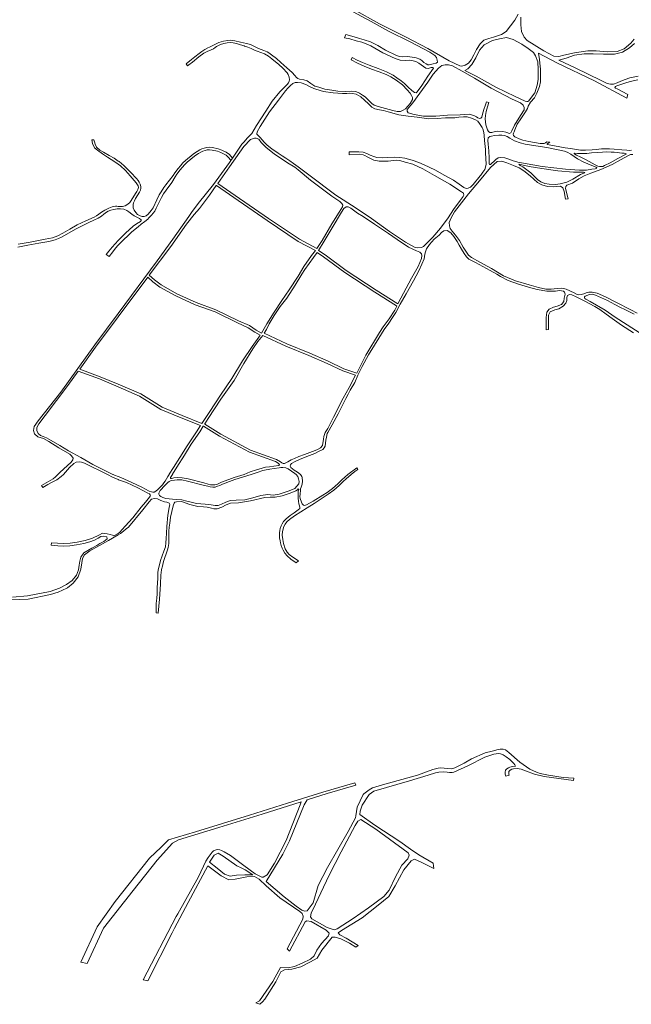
# Model space of a CAD drawing. Extents: x 146402 to 164798, y 455483 to 464134.
# Tile 36 of 256: x 152418 to 152927, y 459560 to 460378. Entities that reach past the tile are written whole.
import ezdxf

# ---------------------------------------------------------------- set-up
doc = ezdxf.new("R2010")
doc.units = 0
doc.header["$LTSCALE"] = 0.2
doc.layers.add('B-XX-VH-VERHARDING_FUNDERING_ZAND-GV', color=252, linetype='CONTINUOUS', lineweight=18)

msp = doc.modelspace()

# ---------------------------------------------------------------- linework, layer by layer
at = {"layer": 'B-XX-VH-VERHARDING_FUNDERING_ZAND-GV'}
for points in [[(152691.199, 460386.378), (152710.301, 460376.205), (152724.84, 460368.277), (152742.842, 460359.282), (152759.222, 460350.762), (152763.309, 460347.906), (152764.543, 460346.376), (152765.135, 460344.247), (152765.358, 460342.595), (152764.472, 460341.621), (152761.968, 460341.005), (152758.533, 460340.204), (152757.381, 460340.321), (152755.942, 460341.024), (152754.2, 460342.109), (152752.455, 460343.76), (152750.712, 460344.967), (152747.837, 460346.008), (152744.519, 460346.724), (152740.514, 460347.073), (152736.269, 460346.774), (152733.802, 460347.129), (152731.251, 460348.009), (152722.258, 460352.505), (152715.895, 460356.283), (152709.778, 460359.293), (152704.434, 460361.133), (152700.545, 460362.234), (152696.258, 460363.448), (152689.214, 460365.485), (152688.132, 460362.772), (152692.625, 460361.737), (152697.967, 460360.301), (152702.461, 460358.983), (152706.145, 460357.743), (152709.992, 460356.059), (152719.921, 460350.272), (152730.29, 460345.458), (152734.379, 460344.058), (152739.07, 460343.873), (152741.981, 460344.005), (152745.298, 460343.653), (152747.363, 460342.973), (152750.077, 460341.568), (152755.874, 460337.586), (152757.776, 460337.229), (152760.24, 460338.007), (152761.816, 460338.174), (152762.025, 460337.578), (152757.357, 460330.829), (152752.333, 460322.962), (152748.623, 460317.889), (152747.678, 460316.989), (152746.358, 460317.185), (152744.217, 460318.822), (152741.068, 460321.646), (152738.068, 460324.694), (152735.391, 460327.072), (152731.737, 460329.47), (152728.729, 460331.653), (152723.186, 460334.322), (152716.085, 460337.107), (152708.688, 460340.073), (152703.254, 460342.193), (152698.669, 460344.073), (152694.441, 460346.308), (152693.654, 460344.429), (152699.006, 460341.608), (152704.464, 460339.119), (152710.556, 460336.545), (152716.913, 460334.496), (152722.815, 460332.344), (152726.75, 460330.244), (152731.025, 460327.48), (152736.28, 460323.591), (152740.342, 460319.621), (152742.698, 460316.824), (152743.986, 460314.845), (152744.696, 460313.075), (152744.705, 460311.549), (152742.736, 460308.25), (152738.737, 460303.693), (152736.833, 460302.473), (152734.832, 460301.509), (152731.983, 460301.51), (152728.353, 460302.364), (152722.119, 460303.995), (152716.115, 460305.644), (152712.821, 460306.877), (152710.84, 460308.177), (152708.37, 460310.518), (152705.399, 460313.545), (152703.048, 460315.166), (152700.562, 460316.839), (152697.532, 460318.078), (152693.718, 460318.46), (152688.996, 460318.238), (152682.597, 460318.31), (152677.56, 460319.291), (152671.888, 460319.915), (152666.776, 460321.577), (152663.616, 460322.511), (152660.261, 460324.786), (152657.236, 460326.848), (152654.395, 460327.8), (152650.647, 460328.314), (152649.317, 460328.824), (152648.223, 460329.67), (152646.842, 460331.282), (152644.729, 460333.943), (152640.187, 460337.646), (152635.358, 460342.238), (152631.505, 460345.58), (152627.45, 460348.659), (152625.22, 460350.288), (152623.741, 460351.091), (152620.967, 460352.153), (152616.755, 460353.916), (152612.826, 460355.762), (152610.598, 460356.826), (152608.817, 460357.405), (152606.662, 460357.974), (152601.765, 460358.966), (152596.949, 460360.162), (152593.712, 460360.676), (152591.165, 460360.545), (152587.447, 460360.006), (152583.772, 460358.86), (152579.775, 460356.985), (152575.901, 460355.03), (152574.508, 460354.283), (152572.107, 460352.994), (152569.566, 460351.287), (152567.268, 460349.539), (152563.841, 460346.818), (152560.937, 460344.704), (152556.422, 460341.048), (152557.721, 460339.557), (152558.769, 460340.329), (152561.673, 460342.523), (152567.115, 460347.032), (152571.148, 460349.918), (152574.094, 460351.424), (152577.203, 460352.73), (152579.181, 460353.546), (152580.593, 460354.683), (152581.76, 460355.442), (152582.408, 460355.863), (152585.112, 460357.126), (152587.94, 460357.945), (152590.607, 460358.481), (152593.315, 460358.733), (152595.702, 460358.499), (152598.291, 460357.943), (152601.652, 460356.863), (152604.688, 460355.944), (152604.957, 460355.857), (152607.764, 460354.945), (152610.68, 460353.823), (152613.273, 460352.499), (152615.419, 460351.576), (152618.577, 460350.577), (152621.766, 460349.386), (152624.993, 460347.573), (152627.856, 460345.274), (152633.454, 460340.442), (152636.902, 460337.503), (152640.394, 460333.593), (152641.329, 460332.141), (152642.025, 460330.001), (152642.396, 460327.899), (152642.279, 460326.807), (152641.516, 460325.349), (152640.389, 460323.848), (152638.735, 460322.262), (152634.278, 460317.839), (152627.896, 460310.137), (152622.684, 460301.683), (152614.927, 460289.83), (152611.144, 460283.231), (152607.334, 460279.4), (152604.651, 460276.419), (152602.813, 460274.388), (152594.982, 460262.668), (152593.725, 460260.787), (152592.661, 460259.194), (152579.216, 460240.733), (152566.534, 460225.007), (152560.96, 460217.709), (152558.835, 460214.224), (152545.53, 460195.441), (152532.339, 460177.334), (152500, 460133.755), (152480.599, 460107.61), (152452.252, 460068.394), (152433.406, 460044.54), (152430.041, 460039.678), (152429.519, 460036.584), (152430.393, 460033.747), (152433.048, 460031.357), (152437.806, 460029.759), (152442.277, 460027.346), (152450.544, 460022.139), (152459.719, 460016.829), (152461.249, 460015.402), (152462.502, 460013.424), (152462.304, 460012.105), (152460.92, 460010.127), (152451.554, 460001.636), (152449.749, 460000), (152447.769, 459997.93), (152445.982, 459996.473), (152436.349, 459990.861), (152437.398, 459989.054), (152441.554, 459991.56), (152445.166, 459993.502), (152448.934, 459995.553), (152452.469, 459998.195), (152454.574, 460000), (152457.857, 460003.709), (152459.568, 460005.643), (152463.129, 460009.138), (152464.975, 460010.127), (152467.613, 460010.588), (152469.525, 460010.292), (152471.932, 460009.467), (152491.08, 459999.935), (152495.337, 459997.71), (152500, 459995.698), (152500.35, 459995.547), (152506.782, 459993.232), (152516.223, 459988.787), (152524.622, 459984.503), (152525.953, 459983.852), (152526.661, 459983.172), (152526.803, 459982.563), (152526.605, 459981.855), (152526.01, 459980.991), (152522.647, 459977.019), (152519.186, 459972.821), (152512.064, 459964.072), (152505.767, 459956.958), (152503.255, 459954.133), (152501.254, 459952.122), (152500, 459951.066), (152496.344, 459948.999), (152495.124, 459949.497), (152493.325, 459950.16), (152490.834, 459950.706), (152487.033, 459951.093), (152483.856, 459949.509), (152478.706, 459947.179), (152472.491, 459945.181), (152465.891, 459943.838), (152459.936, 459942.885), (152454.12, 459942.64), (152449.451, 459942.858), (152444.652, 459943.129), (152444.312, 459941.311), (152449.765, 459940.59), (152454.82, 459940.37), (152459.926, 459940.62), (152465.449, 459941.401), (152471.383, 459942.747), (152476.513, 459944.057), (152480.216, 459945.41), (152483.214, 459946.992), (152485.626, 459948.316), (152487.958, 459948.787), (152490.512, 459948.173), (152490.77, 459946.591), (152488.16, 459944.372), (152484.643, 459942.488), (152482.159, 459941.074), (152477.961, 459938.712), (152471.349, 459934.823), (152468.821, 459931.201), (152468.004, 459927.972), (152467.557, 459924.711), (152467.012, 459920.816), (152465.469, 459916.245), (152461.673, 459912.021), (152457.152, 459908.554), (152451.198, 459905.442), (152443.519, 459902.84), (152424.64, 459899.213), (152412.25, 459898.114)], [(152832.411, 460382.469), (152829.703, 460377.334), (152826.261, 460372.585), (152822.684, 460368.021), (152818.717, 460365.336), (152812.14, 460363.206), (152808.053, 460362.26), (152804.074, 460360.66), (152800.935, 460357.737), (152797.909, 460352.98), (152795.667, 460348.623), (152793.489, 460344.326), (152791.351, 460341.58), (152788.347, 460339.854), (152785.757, 460339.124), (152784.179, 460339.376), (152775.213, 460343.599), (152757.457, 460353.691), (152739.303, 460363.127), (152717.334, 460374.425), (152695.367, 460386.503)], [(152929.053, 460361.624), (152926.179, 460358.267), (152920.724, 460353.644), (152914.916, 460351.201), (152906.864, 460351.062), (152897.375, 460351.76), (152890.587, 460351.783), (152879.37, 460350.32), (152870.426, 460348.306), (152866.326, 460347.221), (152862.336, 460347.549), (152853.911, 460351.847), (152839.897, 460360.563), (152837.43, 460363.357), (152835.443, 460368.072), (152834.86, 460373.429), (152834.8, 460379.829)], [(152932.23, 460330.749), (152925.335, 460329.405), (152921.382, 460328.122), (152917.835, 460326.688), (152914.796, 460325.358), (152911.908, 460324.231), (152909.219, 460324.12), (152906.58, 460324.62), (152901.421, 460327.336), (152879.947, 460337.858), (152866.477, 460344.023), (152872.39, 460345.674), (152879.513, 460348.323), (152887.407, 460349.491), (152895.005, 460349.522), (152903.43, 460349.064), (152912.577, 460349.155), (152919.301, 460350.675), (152925.122, 460354.464), (152929.312, 460357.932)], [(152926.772, 460269.354), (152924.956, 460269.155), (152922.883, 460269.297), (152918.628, 460269.601), (152912.406, 460270.241), (152908.451, 460270.504), (152904.86, 460270.555), (152901.89, 460270.416), (152897.403, 460269.908), (152893.963, 460269.703), (152888.557, 460269.384), (152884.26, 460269.496), (152881.075, 460269.805), (152879.471, 460270.12), (152877.781, 460270.456), (152873.739, 460270.997), (152871.558, 460271.288), (152858.426, 460273.762), (152856.65, 460274.183), (152856.543, 460274.46), (152856.734, 460274.696), (152858.759, 460275.988), (152856.461, 460276.376), (152855.395, 460275.503), (152854.265, 460274.879), (152852.683, 460274.788), (152850.909, 460274.931), (152846.182, 460275.768), (152841.285, 460276.477), (152836.344, 460277.677), (152833.304, 460278.799), (152829.707, 460280.506), (152829.64, 460280.539), (152828.539, 460281.592), (152828.407, 460282.617), (152828.788, 460283.474), (152829.259, 460284.702), (152829.853, 460286.164), (152831.841, 460290.939), (152834.893, 460295.294), (152838.605, 460301.152), (152840.407, 460304.065), (152840.901, 460306.023), (152842.873, 460309.357), (152846.12, 460312.927), (152848.101, 460316.629), (152850.146, 460322.163), (152851.025, 460326.071), (152851.153, 460331.274), (152851.038, 460336.533), (152850.663, 460341.649), (152850.32, 460344.645), (152849.337, 460350.004), (152864.581, 460341.913), (152896.05, 460326.859), (152922.885, 460312.657), (152923.805, 460315.552), (152914.887, 460320.247), (152913.366, 460320.887), (152913.009, 460321.495), (152913.463, 460322.156), (152914.577, 460322.82), (152921.317, 460325.077), (152925.777, 460326.362), (152931.962, 460327.704)], [(152416.461, 460188.801), (152424.948, 460190.51), (152434.102, 460192.149), (152442.406, 460193.562), (152447.554, 460194.824), (152450.358, 460195.897), (152452.971, 460197.207), (152457.339, 460199.721), (152464.424, 460203.703), (152469.479, 460206.265), (152475.555, 460209.395), (152479.649, 460211.212), (152483.36, 460212.946), (152486.232, 460214.669), (152488.066, 460216.068), (152490.321, 460217.881), (152491.671, 460218.634), (152493.983, 460219.654), (152496.439, 460220.198), (152499.09, 460220.538), (152500, 460220.529), (152502.051, 460220.6), (152504.574, 460220.353), (152507.143, 460219.336), (152508.942, 460218.146), (152511.343, 460216.188), (152513.144, 460214.913), (152515.37, 460213.767), (152517.812, 460212.493), (152519.012, 460211.6), (152519.186, 460210.874), (152518.419, 460210.102), (152515.263, 460208.209), (152512.492, 460206.19), (152506.016, 460200.374), (152500, 460194.371), (152494.97, 460188.83), (152492.209, 460185.414), (152490.066, 460182.762), (152492.464, 460180.946), (152495.406, 460184.869), (152497.841, 460187.958), (152500, 460190.53), (152504.455, 460194.769), (152508.203, 460198.373), (152511.185, 460201.12), (152514.083, 460203.61), (152516.555, 460205.628), (152519.154, 460207.775), (152522.181, 460210.137), (152524.567, 460212.155), (152525.58, 460213.231), (152527.675, 460215.458), (152530.356, 460218.802), (152531.545, 460221.072), (152532.35, 460222.87), (152534.26, 460226.596), (152535.915, 460229.936), (152537.741, 460233.149), (152539.846, 460236.085), (152544.482, 460242.557), (152547.436, 460247.227), (152548.86, 460249.348), (152551.433, 460252.927), (152553.306, 460255.028), (152555.328, 460257.365), (152557.458, 460259.275), (152563.574, 460264.278), (152565.428, 460265.631), (152566.686, 460266.512), (152568.755, 460267.695), (152570.419, 460268.449), (152572.234, 460269.076), (152574.07, 460269.553), (152575.78, 460269.645), (152578.067, 460269.504), (152582.538, 460268.451), (152585.256, 460267.478), (152587.012, 460266.694), (152588.617, 460265.866), (152589.774, 460265.122), (152590.718, 460264.399), (152592.198, 460262.802), (152593.725, 460260.787), (152594.982, 460262.668), (152593.838, 460264.177), (152592.163, 460265.986), (152591.005, 460266.873), (152589.688, 460267.72), (152587.938, 460268.622), (152586.054, 460269.464), (152583.145, 460270.505), (152578.38, 460271.627), (152575.788, 460271.787), (152573.741, 460271.677), (152571.615, 460271.125), (152569.627, 460270.438), (152567.781, 460269.602), (152565.54, 460268.32), (152564.185, 460267.371), (152562.266, 460265.97), (152556.067, 460260.9), (152553.799, 460258.867), (152551.699, 460256.439), (152549.762, 460254.266), (152547.104, 460250.569), (152545.598, 460248.326), (152539.552, 460240.487), (152537.872, 460238.301), (152535.683, 460234.851), (152534.133, 460232.195), (152532.203, 460228.042), (152528.979, 460221.383), (152527.512, 460219.133), (152524.958, 460216.26), (152523.189, 460214.821), (152521.481, 460214.366), (152519.9, 460214.318), (152518.145, 460214.824), (152516.11, 460216.014), (152514.716, 460217.483), (152513.383, 460219.466), (152512.521, 460221.344), (152512.323, 460222.882), (152512.318, 460224.293), (152512.762, 460225.747), (152513.483, 460227.353), (152514.48, 460229.259), (152517.773, 460234.55), (152518.473, 460236.177), (152518.766, 460237.696), (152518.825, 460239.085), (152518.305, 460241.199), (152517.465, 460242.842), (152516.562, 460244.249), (152515.274, 460245.762), (152510.596, 460250.711), (152504.736, 460256.543), (152500.677, 460259.822), (152500, 460260.304), (152496.654, 460262.687), (152492.48, 460265.076), (152487.915, 460267.709), (152484.836, 460269.481), (152482.091, 460271.877), (152480.906, 460274.354), (152480.227, 460276.256), (152479.858, 460277.997), (152477.949, 460278.068), (152478.502, 460274.832), (152480.344, 460271.322), (152482.728, 460269.242), (152487.002, 460266.386), (152491.083, 460263.665), (152497.296, 460259.719), (152500, 460257.788), (152501.954, 460256.393), (152506.136, 460252.465), (152510.086, 460248.002), (152514.988, 460242.213), (152516.493, 460239.868), (152516.798, 460238.373), (152516.376, 460236.618), (152515.57, 460235.077), (152514.465, 460233.277), (152510.896, 460227.557), (152509.598, 460225.864), (152508.149, 460224.598), (152505.803, 460223.179), (152503.711, 460222.658), (152501.971, 460222.522), (152500, 460222.68), (152498.963, 460222.85), (152497.671, 460222.765), (152495.091, 460222.166), (152492.27, 460221.078), (152488.973, 460219.582), (152486.185, 460217.882), (152483.805, 460216.284), (152481.834, 460214.857), (152479.898, 460213.772), (152473.064, 460210.659), (152465.992, 460207.238), (152459.823, 460203.797), (152453.918, 460200.531), (152449.909, 460198.175), (152445.36, 460196.643), (152439.347, 460195.32), (152426.76, 460192.951), (152416.866, 460191.171)], [(152931.528, 460134.041), (152926.302, 460136.812), (152914.189, 460142.873), (152905.155, 460147.409), (152898.108, 460150.578), (152894.182, 460151.534), (152891.231, 460151.28), (152889.211, 460150.828), (152887.273, 460150.133), (152885.01, 460149.478), (152882.99, 460149.107), (152881.699, 460149.359), (152879.085, 460150.753), (152872.543, 460153.849), (152868.842, 460154.829), (152864.97, 460154.539), (152859.882, 460153.821), (152855.683, 460153.843), (152849.59, 460155.166), (152841.647, 460157.614), (152830.319, 460160.771), (152820.475, 460165.008), (152810.483, 460171.048), (152800.799, 460176.359), (152793.694, 460180.183), (152791.253, 460182.064), (152789.515, 460184.57), (152786.781, 460188.869), (152783.662, 460194.333), (152780.556, 460198.748), (152777.548, 460202.093), (152776.115, 460204.358), (152775.417, 460206.552), (152775.213, 460209.32), (152776.793, 460213.079), (152779.705, 460218.007), (152791.246, 460233.138), (152800.498, 460243.906), (152809.623, 460255.021), (152815.068, 460259.87), (152819.024, 460260.141), (152823.253, 460258.921), (152828.753, 460256.685), (152833.353, 460254.623), (152837.373, 460252.172), (152842.563, 460248.151), (152845.438, 460245.291), (152848.675, 460242.603), (152852.334, 460240.455), (152856.863, 460239.291), (152861.515, 460238.957), (152867.62, 460239.33), (152869.799, 460238.181), (152870.687, 460235.158), (152871.908, 460228.526), (152873.998, 460229.058), (152872.021, 460237.567), (152872.071, 460239.233), (152873.138, 460240.32), (152877.735, 460242.03), (152883.042, 460245.53), (152887.544, 460247.93), (152892.993, 460250.225), (152901.163, 460253.219), (152910.717, 460257.464), (152917.587, 460261.325), (152924.747, 460265.24), (152925.931, 460265.663), (152927.811, 460265.799)], [(152404.195, 459895.63), (152425.177, 459896.264), (152443.725, 459900.124), (152449.972, 459902.21), (152457.188, 459905.525), (152457.769, 459905.792), (152462.519, 459909.708), (152466.584, 459914.841), (152469.059, 459921.179), (152469.816, 459926.438), (152470.257, 459930.294), (152471.853, 459933.268), (152476.535, 459936.466), (152491.868, 459945.235), (152500, 459949.725), (152501.99, 459950.949), (152504.429, 459952.778), (152506.694, 459954.679), (152508.505, 459956.303), (152520.572, 459970.515), (152525.772, 459977.221), (152527.715, 459979.371), (152530.187, 459980.063), (152532.546, 459979.852), (152535.495, 459978.386), (152538.533, 459977.168), (152540.468, 459976.87), (152542.49, 459976.083), (152542.942, 459974.908), (152542.445, 459972.47), (152541.361, 459966.282), (152540.368, 459956.708), (152540.052, 459951.243), (152539.826, 459946.862), (152539.736, 459943.204), (152539.284, 459939.771), (152538.019, 459936.339), (152535.264, 459928.481), (152534.271, 459924.867), (152533.639, 459921.796), (152533.051, 459918.816), (152533.006, 459916.241), (152533.051, 459913.848), (152532.464, 459905.763), (152532.464, 459900.886), (152532.103, 459897.137), (152531.651, 459892.711), (152531.561, 459886.75), (152531.516, 459884.943), (152533.322, 459884.853), (152534.226, 459896.324), (152535.129, 459908.97), (152535.558, 459916.535), (152535.671, 459918.387), (152535.987, 459921.141), (152536.698, 459923.753), (152537.093, 459925.206), (152537.613, 459927.577), (152538.381, 459930.129), (152540.097, 459934.758), (152541.091, 459937.287), (152541.519, 459939.229), (152542.062, 459942.571), (152542.016, 459945.575), (152542.197, 459952.891), (152542.513, 459956.324), (152542.92, 459959.621), (152543.574, 459964.453), (152544.568, 459969.308), (152545.381, 459972.741), (152545.9, 459974.683), (152546.465, 459976.083), (152547.142, 459976.963), (152548.452, 459977.289), (152552.536, 459977.385), (152559.457, 459975.147), (152566.176, 459973.405), (152570.896, 459972.967), (152574.099, 459972.791), (152577.462, 459971.998), (152579.393, 459971.458), (152582.272, 459971.473), (152586.157, 459972.702), (152589.746, 459974.838), (152593.279, 459976.068), (152599.972, 459976.332), (152609.987, 459977.985), (152621.914, 459980.825), (152626.36, 459981.042), (152630.58, 459981.135), (152636.224, 459982.209), (152643.052, 459984.32), (152647.784, 459986.36), (152648.94, 459987.328), (152649.618, 459987.915), (152650.069, 459987.599), (152649.708, 459986.064), (152649.527, 459982.812), (152649.573, 459980.373), (152649.889, 459977.754), (152650.205, 459975.586), (152650.702, 459973.915), (152651.108, 459972.424), (152650.928, 459971.657), (152649.708, 459970.663), (152646.411, 459968.179), (152642.979, 459965.785), (152639.592, 459963.076), (152637.424, 459960.817), (152636.34, 459959.056), (152635.482, 459957.159), (152634.804, 459955.172), (152634.262, 459953.32), (152634.127, 459951.559), (152634.127, 459949.21), (152634.217, 459947.314), (152634.578, 459944.92), (152634.94, 459943.204), (152635.572, 459940.946), (152636.295, 459938.778), (152637.108, 459936.971), (152638.643, 459934.532), (152640.585, 459932.274), (152643.656, 459929.745), (152647.856, 459926.629), (152649.844, 459928.142), (152645.192, 459931.348), (152642.121, 459933.516), (152640.54, 459935.458), (152638.959, 459938.258), (152637.469, 459942.549), (152636.746, 459945.846), (152636.385, 459949.414), (152636.611, 459952.666), (152637.695, 459956.685), (152638.779, 459958.762), (152640.134, 459960.614), (152642.347, 459962.556), (152646.592, 459965.582), (152657.115, 459972.312), (152662.806, 459975.879), (152671.25, 459981.284), (152674.694, 459983.579), (152679.305, 459986.945), (152683.76, 459990.797), (152687.149, 459994.17), (152689.653, 459996.383), (152693.824, 460000), (152696.634, 460002.357), (152699.246, 460004.13), (152698.301, 460005.43), (152690.967, 460000), (152688.436, 459997.806), (152685.816, 459995.593), (152682.474, 459992.161), (152678.139, 459988.412), (152673.622, 459985.115), (152670.235, 459982.857), (152662.06, 459977.754), (152656.596, 459974.683), (152655.015, 459974.186), (152653.931, 459974.547), (152653.028, 459975.586), (152652.305, 459976.986), (152651.266, 459979.922), (152651.041, 459981.547), (152651.176, 459983.67), (152651.203, 459983.875), (152651.582, 459986.696), (152651.628, 459988.141), (152652.124, 459989.541), (152653.028, 459991.935), (152653.253, 459994.464), (152653.073, 459997.354), (152652.576, 459998.393), (152651.437, 460000), (152649.102, 460001.765), (152646.317, 460003.593), (152643.659, 460005.806), (152643.099, 460006.916), (152643.181, 460007.899), (152644.159, 460009.1), (152647.103, 460010.778), (152651.285, 460012.674), (152658.969, 460015.609), (152663.365, 460017.506), (152666.096, 460018.67), (152670.021, 460020.651), (152671.256, 460022.023), (152672.127, 460023.352), (152672.481, 460026.089), (152672.601, 460028.355), (152673.082, 460031.071), (152673.853, 460033.999), (152674.258, 460034.894), (152677.764, 460041.157), (152682.949, 460050.29), (152689.209, 460063.169), (152691.072, 460066.637), (152692.935, 460070.106), (152696.674, 460076.478), (152699.198, 460082.578), (152702.782, 460089.704), (152708.106, 460099.281), (152713.018, 460107.243), (152716.745, 460113.308), (152721.105, 460120.444), (152724.921, 460125.699), (152728.141, 460130.232), (152730.721, 460134.544), (152734.493, 460141.322), (152739.529, 460149.893), (152745.422, 460160.896), (152749.859, 460169.222), (152752.58, 460174.691), (152754.263, 460179.228), (152754.899, 460182.857), (152755.467, 460184.916), (152756.467, 460187.368), (152758.805, 460190.91), (152762.707, 460195.344), (152766.93, 460198.742), (152768.756, 460200.951), (152770.778, 460202.388), (152773.653, 460202.564), (152776.467, 460200.599), (152778.934, 460197.603), (152781.749, 460193.391), (152783.495, 460190.364), (152785.327, 460187.059), (152787.542, 460183.634), (152789.545, 460180.749), (152791.598, 460178.913), (152797.142, 460175.998), (152809.239, 460169.315), (152814.701, 460166.272), (152817.825, 460164.532), (152824.277, 460161.187), (152832.773, 460158), (152841.055, 460155.545), (152848.23, 460153.728), (152856.486, 460152.365), (152863.647, 460152.31), (152866.8, 460152.698), (152870.168, 460152.357), (152871.186, 460151.391), (152871.656, 460149.789), (152870.915, 460146.382), (152870.589, 460143.59), (152868.699, 460141.254), (152865.045, 460139.811), (152862.023, 460138.975), (152858.301, 460137.23), (152856.414, 460134.81), (152855.854, 460130.281), (152855.812, 460126.219), (152855.747, 460120.12), (152857.698, 460120.478), (152857.659, 460128.019), (152857.804, 460132.261), (152859.131, 460135.087), (152863.055, 460136.627), (152866.388, 460137.463), (152869.958, 460139.869), (152872.164, 460142.166), (152872.894, 460144.386), (152873.095, 460147.033), (152873.595, 460148.567), (152875.31, 460149.573), (152877.034, 460149.218), (152880.728, 460147.496), (152887.4, 460144.074), (152896.361, 460139.398), (152900.387, 460136.937), (152905.782, 460133.218), (152910.821, 460129.531), (152918.406, 460123.969), (152928.451, 460117.648)], [(152933.971, 460117.225), (152916.234, 460128.614), (152913.235, 460130.672), (152904.958, 460136.351), (152892.345, 460143.681), (152888.744, 460145.602), (152887.995, 460146.113), (152887.791, 460146.678), (152887.788, 460147.487), (152888.351, 460148.217), (152891.743, 460149.523), (152894.309, 460149.836), (152896.779, 460148.976), (152901.964, 460146.589), (152906.824, 460144.362), (152913.023, 460141.11), (152917.702, 460138.762), (152921.327, 460136.996), (152926.229, 460134.628), (152928.943, 460133.182)]]:
    msp.add_lwpolyline(points, dxfattribs=at)
for points in [[(152800.507, 460352.418), (152804.184, 460356.838), (152811.175, 460360.352), (152817.097, 460361.869), (152822.971, 460362.854), (152828.502, 460361.423), (152835.671, 460357.403), (152840.957, 460353.936), (152845.188, 460350.451), (152846.824, 460347.721), (152848.784, 460342.684), (152849.248, 460336.402), (152849.222, 460328.099), (152848.244, 460323.317), (152846.499, 460317.125), (152842.858, 460312.24), (152841.371, 460310.409), (152840.57, 460309.861), (152839.766, 460309.766), (152838.236, 460310.18), (152830.134, 460313.918), (152814.051, 460321.652), (152797.599, 460330.721), (152788.176, 460335.687), (152790.739, 460336.812), (152794.048, 460340.402), (152797.217, 460346.01)], [(152746.04, 460298.918), (152740.966, 460300.245), (152740.129, 460301.711), (152740.2, 460303.016), (152744.891, 460308.67), (152750.738, 460316.793), (152757.421, 460325.973), (152761.999, 460332.494), (152766.43, 460337.534), (152769.155, 460339.712), (152771.959, 460340.383), (152774.621, 460340.37), (152777.894, 460339.409), (152785.973, 460335.043), (152796.311, 460329.06), (152809.999, 460320.937), (152827.61, 460311.868), (152834.421, 460308.633), (152836.737, 460306.737), (152837.651, 460304.894), (152837.58, 460302.888), (152834.388, 460298.185), (152829.554, 460290.018), (152827.266, 460285.38), (152826.437, 460283.636), (152825.198, 460283.247), (152823.849, 460283.666), (152822.405, 460284.359), (152819.838, 460284.926), (152815.649, 460285.018), (152813.341, 460284.753), (152810.587, 460284.101), (152809.112, 460284.139), (152807.869, 460284.989), (152807.095, 460286.247), (152805.605, 460290.388), (152805.253, 460293.037), (152805.116, 460295.473), (152805.363, 460298.146), (152805.991, 460301.621), (152807.046, 460305.387), (152808.144, 460308.939), (152806.218, 460309.573), (152805.33, 460307.048), (152804.062, 460303.238), (152803.007, 460299.302), (152802.461, 460296.863), (152801.609, 460295.92), (152800.413, 460295.659), (152799.129, 460296.253), (152797.81, 460296.933), (152796.209, 460297.882), (152792.124, 460299.266), (152784.231, 460298.805), (152773.727, 460298.389), (152764.037, 460297.642), (152753.903, 460297.657)], [(152649.614, 460255.556), (152645.78, 460258.234), (152642.736, 460260.42), (152639.399, 460262.815), (152636.409, 460264.72), (152633.101, 460266.828), (152627.695, 460270.406), (152623.919, 460273.45), (152621.457, 460276.042), (152617.977, 460279.826), (152615.219, 460282.561), (152615.423, 460284.735), (152618.034, 460289.059), (152625.718, 460301.189), (152633.228, 460310.899), (152639.112, 460318.698), (152640.976, 460320.949), (152643.192, 460323.06), (152645.33, 460324.685), (152647.227, 460325.501), (152649.127, 460325.67), (152652.08, 460325.276), (152655.886, 460323.835), (152659.735, 460321.948), (152662.773, 460320.504), (152664.251, 460319.984), (152670.687, 460318.143), (152678.621, 460316.906), (152686.483, 460316.353), (152690.143, 460316.482), (152692.506, 460316.582), (152694.704, 460316.565), (152697.953, 460315.827), (152701.687, 460313.646), (152704.875, 460310.847), (152707.987, 460307.899), (152710.826, 460305.046), (152713.26, 460303.642), (152717.116, 460302.745), (152720.569, 460302.385), (152724.38, 460301.206), (152733.205, 460298.746), (152741.188, 460297.598), (152748.522, 460296.767), (152758.378, 460295.412), (152765.303, 460295.79), (152772.168, 460296.309), (152777.457, 460296.296), (152779.85, 460296.31), (152783.225, 460296.75), (152787.156, 460297.106), (152790.064, 460296.989), (152793.872, 460295.977), (152797.126, 460294.536), (152798.883, 460293.345), (152800.289, 460291.577), (152802.655, 460288.226), (152803.085, 460286.97), (152803.908, 460284.066), (152804.216, 460281.545), (152804.445, 460277.4), (152805.37, 460269.944), (152805.509, 460267.166), (152805.842, 460257.848), (152805.51, 460255.111), (152804.79, 460253.228), (152803.217, 460250.999), (152801.429, 460248.617), (152801.067, 460248.171), (152795.2, 460240.938), (152792.936, 460238.668), (152790.981, 460237.755), (152789.26, 460237.574), (152787.46, 460238.403), (152783.438, 460241.064), (152778.643, 460244.376), (152771.135, 460248.732), (152763.867, 460252.641), (152758.637, 460255.109), (152754.36, 460257.162), (152749.861, 460259.046), (152744.282, 460260.955), (152738.246, 460262.585), (152734.152, 460263.394), (152729.425, 460263.612), (152723.794, 460263.252), (152719.399, 460263.036), (152715.174, 460263.233), (152712.517, 460264.156), (152709.536, 460265.334), (152706.744, 460266.635), (152703.597, 460267.659), (152700.099, 460268.033), (152691.941, 460267.923), (152692.041, 460265.57), (152700.546, 460265.918), (152703.553, 460265.566), (152705.119, 460264.991), (152706.983, 460263.953), (152709.274, 460262.758), (152712.443, 460261.073), (152717.069, 460260.258), (152720.719, 460260.157), (152724.39, 460260.315), (152728.778, 460260.721), (152731.368, 460261.115), (152734.137, 460260.753), (152738.62, 460259.503), (152744.901, 460257.664), (152753.388, 460253.981), (152763.102, 460248.411), (152775.645, 460241.083), (152785.363, 460234.822), (152787.067, 460233.527), (152787.323, 460231.917), (152786.86, 460230.857), (152784.334, 460227.598), (152778.86, 460220.161), (152774.344, 460213.086), (152767.936, 460204.641), (152761.462, 460197.069), (152756.612, 460192.038), (152753.945, 460189.448), (152752.047, 460188.586), (152748.702, 460188.326), (152746.223, 460188.795), (152738.859, 460193.004), (152725.62, 460201.86), (152710.721, 460212.472), (152697.026, 460221.782), (152680.955, 460231.9), (152658.588, 460248.799)], [(152597.299, 460231.631), (152582.851, 460241.646), (152582.734, 460241.728), (152592.439, 460255.446), (152604.511, 460272.294), (152610.084, 460278.277), (152613.306, 460279.388), (152614.717, 460279.306), (152616.795, 460278.483), (152618.883, 460275.787), (152623.155, 460271.564), (152629.615, 460266.338), (152640.877, 460258.96), (152646.973, 460255.268), (152649.759, 460253.121), (152659.831, 460244.582), (152670.845, 460236.086), (152677.658, 460231.064), (152684.363, 460226.814), (152685.952, 460225.182), (152686.734, 460223.663), (152686.561, 460222.227), (152683.63, 460217.929), (152677.544, 460208.096), (152669.46, 460194.212), (152665.09, 460187.562), (152650.8, 460195.315), (152624.995, 460212.496)], [(152827.484, 460260.738), (152825.645, 460261.577), (152821.554, 460262.886), (152818.176, 460263.387), (152815.954, 460262.951), (152814.089, 460261.606), (152813.397, 460260.997), (152809.434, 460257.434), (152808.75, 460257.56), (152808.363, 460258.285), (152808.306, 460259.464), (152808.389, 460262.709), (152808.196, 460268.693), (152807.62, 460274.291), (152807.309, 460277.453), (152807.686, 460279.549), (152808.879, 460280.622), (152810.331, 460281.055), (152812.894, 460281.577), (152816.355, 460281.889), (152818.834, 460281.898), (152821.144, 460281.479), (152823.284, 460280.675), (152825.726, 460279.231), (152827.45, 460278.232), (152829.464, 460277.128), (152834.343, 460275.479), (152838.493, 460274.297), (152843.541, 460273.461), (152856.372, 460271.499), (152871.045, 460268.561), (152873.399, 460267.715), (152876.227, 460265.93), (152881.84, 460262.189), (152887.151, 460259.344), (152893.659, 460256.589), (152897.425, 460255.235), (152897.983, 460254.682), (152897.557, 460254.253), (152896.575, 460253.907), (152893.908, 460253.525), (152889.434, 460252.624), (152883.438, 460252.709), (152871.882, 460253.521), (152852.633, 460255.883), (152832.392, 460259.523)], [(152904.463, 460256.565), (152902.862, 460255.918), (152901.431, 460255.699), (152900.277, 460255.673), (152898.801, 460256.01), (152896.446, 460257.262), (152889.078, 460261.382), (152884.753, 460263.546), (152881.113, 460265.285), (152879.528, 460266.177), (152879.056, 460266.517), (152879.055, 460266.795), (152879.44, 460266.764), (152881.771, 460266.559), (152885.831, 460266.595), (152889.529, 460266.673), (152893.652, 460267.094), (152898.481, 460267.433), (152902.541, 460267.768), (152906.11, 460267.888), (152909.85, 460267.795), (152912.245, 460267.654), (152914.736, 460267.439), (152918.809, 460266.984), (152920.648, 460266.777), (152921.845, 460266.589), (152922.295, 460266.377), (152922.275, 460266.013), (152921.293, 460265.54), (152915.492, 460262.355), (152909.072, 460258.762)], [(152848.631, 460244.959), (152845.717, 460247.898), (152843.184, 460250.467), (152839.749, 460253.123), (152836.327, 460255.518), (152834.108, 460256.646), (152833.008, 460257.621), (152841.817, 460255.884), (152852.334, 460254.156), (152865.453, 460252.24), (152878.465, 460251.015), (152885.397, 460250.959), (152886.851, 460250.986), (152887.556, 460250.903), (152887.899, 460250.776), (152887.618, 460250.497), (152884.402, 460249.121), (152877.887, 460245.279), (152873.007, 460242.902), (152867.559, 460241.387), (152863.48, 460240.826), (152858.364, 460241.133), (152854.815, 460241.776), (152851.486, 460243.07)], [(152600.063, 460127.672), (152581.294, 460136.807), (152564.886, 460142.802), (152548.694, 460150.122), (152535.822, 460157.369), (152530.077, 460161.634), (152525.776, 460165.461), (152543.652, 460189.437), (152556.898, 460207.863), (152563.072, 460215.803), (152567.661, 460220.922), (152575.923, 460232.101), (152581.578, 460240.094), (152581.711, 460240.002), (152596.161, 460229.987), (152623.873, 460210.84), (152649.766, 460193.601), (152663.913, 460185.925), (152660.716, 460181.846), (152654.365, 460172.768), (152649.503, 460164.621), (152642.126, 460153.454), (152635.934, 460144.524), (152629.604, 460134.87), (152623.48, 460125.059), (152619.115, 460117.302), (152614.738, 460119.751), (152609.085, 460123.615)], [(152689.602, 460169.457), (152671.943, 460182.533), (152666.461, 460185.939), (152671.176, 460193.845), (152677.934, 460204.829), (152685.751, 460217.846), (152687.699, 460221.012), (152689.611, 460222.394), (152691.195, 460222.337), (152693.298, 460221.126), (152698.953, 460217.167), (152703.693, 460214.279), (152713.221, 460208.034), (152724.706, 460200.043), (152731.996, 460195.141), (152741.358, 460188.915), (152748.143, 460185.837), (152750.665, 460184.583), (152752.254, 460183.207), (152752.577, 460181.997), (152752.052, 460179.346), (152749.297, 460172.708), (152743.883, 460162.924), (152734.952, 460146.441), (152732.506, 460141.596), (152714.571, 460152.964)], [(152647.171, 460157.321), (152652.811, 460166.265), (152655.05, 460170.295), (152662.451, 460180.276), (152665.321, 460184.294), (152670.819, 460180.877), (152688.454, 460167.817), (152713.485, 460151.284), (152731.393, 460139.933), (152731.6, 460139.802), (152731.563, 460139.729), (152729.889, 460136.413), (152725.236, 460129.345), (152720.21, 460122.666), (152717.29, 460117.795), (152705.936, 460099.15), (152698.356, 460084.203), (152687.59, 460087.832), (152674.446, 460094.087), (152659.31, 460100.629), (152640.301, 460108.425), (152621.31, 460117.262), (152623.409, 460120.466), (152625.4, 460125.145), (152629.71, 460131.931), (152634.7, 460139.405), (152640.127, 460146.398)], [(152553.062, 460048.849), (152536.471, 460055.753), (152518.777, 460066.855), (152500, 460074.852), (152485.098, 460081.199), (152468.015, 460087.445), (152481.181, 460105.647), (152500, 460130.888), (152524.576, 460163.851), (152528.813, 460160.08), (152534.732, 460155.687), (152547.79, 460148.336), (152564.13, 460140.948), (152580.512, 460134.963), (152599.215, 460125.86), (152608.103, 460121.863), (152613.684, 460118.049), (152617.982, 460115.644), (152616.973, 460114.098), (152611.333, 460106.374), (152603.335, 460094.303), (152594.453, 460079.633), (152585.093, 460065.966), (152576.228, 460052.242), (152569.602, 460042.253)], [(152610.04, 460020.289), (152585.285, 460033.581), (152571.985, 460041.704), (152571.883, 460041.766), (152571.973, 460041.905), (152574.939, 460046.483), (152585.444, 460062.397), (152596.323, 460078.004), (152604.565, 460092.127), (152612.004, 460104.335), (152616.146, 460110.463), (152620.329, 460115.512), (152639.499, 460106.593), (152658.534, 460098.785), (152673.62, 460092.265), (152686.838, 460085.974), (152697.428, 460082.405), (152692.064, 460072.184), (152686.941, 460063.242), (152679.123, 460047.667), (152674.168, 460038.043), (152671.979, 460034.764), (152671.071, 460031.534), (152670.609, 460029.33), (152670.402, 460027.492), (152670.216, 460025.845), (152669.774, 460023.92), (152668.092, 460022.183), (152665.789, 460020.699), (152663.698, 460019.922), (152654.947, 460016.598), (152650.251, 460015), (152646.495, 460013.361), (152643.721, 460012.026), (152640.906, 460010.391), (152638.26, 460009.142), (152637.149, 460009.181), (152636.078, 460009.604), (152635.081, 460010.364), (152631.584, 460012.454)], [(152479.04, 460008.355), (152468.822, 460013.926), (152458.659, 460019.526), (152451.579, 460023.981), (152444.397, 460028.197), (152440.469, 460030.388), (152437.543, 460031.589), (152435.303, 460032.445), (152433.565, 460034.048), (152432.305, 460036.46), (152432.374, 460039.023), (152434.133, 460042.147), (152439.287, 460049.065), (152458.228, 460073.914), (152466.797, 460085.761), (152484.362, 460079.339), (152500, 460072.678), (152517.847, 460065.077), (152535.549, 460053.971), (152552.308, 460046.997), (152568.472, 460040.551), (152565.102, 460035.471), (152557.362, 460023.838), (152551.134, 460013.935), (152545.867, 460005.789), (152542.44, 460000.125), (152542.364, 460000), (152542.288, 459999.875), (152541.245, 459998.15), (152539.108, 459994.486), (152538.075, 459993.057), (152536.773, 459991.357), (152534.705, 459989.177), (152533.034, 459987.498), (152531.165, 459985.969), (152529.834, 459985.346), (152528.814, 459985.346), (152527.624, 459985.544), (152525.84, 459986.167), (152519.549, 459989.373), (152511.462, 459993.329), (152502.116, 459997.377), (152500, 459998.358), (152496.972, 459999.386), (152495.86, 459999.938), (152495.735, 460000), (152495.61, 460000.062), (152491.731, 460001.987)], [(152571.128, 459992.88), (152558.128, 459996.25), (152553.172, 459997.27), (152549.036, 459997.44), (152546.374, 459997.157), (152545.326, 459996.915), (152544.433, 459996.609), (152543.845, 459996.632), (152543.552, 459996.903), (152543.574, 459997.49), (152544.175, 459998.352), (152544.522, 459998.977), (152545.057, 459999.875), (152545.132, 460000), (152545.207, 460000.125), (152548.78, 460006.115), (152555.017, 460015.946), (152560.79, 460025.217), (152567.825, 460035.503), (152570.715, 460039.963), (152570.796, 460040.088), (152570.921, 460040.011), (152584.289, 460031.845), (152609.22, 460018.459), (152630.722, 460010.64), (152632.979, 460009.291), (152633.666, 460008.89), (152633.989, 460008.207), (152633.948, 460007.78), (152633.607, 460007.501), (152629.335, 460006.886), (152625.788, 460006.446), (152622.584, 460006.092), (152619.68, 460005.312), (152614.94, 460003.756), (152609.775, 460002.027), (152604.619, 460000), (152596.505, 459997.411), (152591.917, 459995.769), (152588.235, 459994.523), (152585.856, 459993.531), (152583.533, 459992.342), (152582.032, 459991.718), (152580.361, 459991.322), (152579.03, 459991.294), (152576.821, 459991.435), (152574.867, 459991.888)], [(152537.07, 459980.751), (152535.399, 459981.685), (152534.379, 459982.591), (152533.898, 459983.526), (152533.87, 459984.546), (152534.238, 459985.565), (152534.861, 459986.585), (152538.67, 459990.706), (152539.831, 459991.952), (152541.248, 459993.255), (152542.48, 459994.076), (152544.037, 459994.827), (152546.673, 459995.37), (152549.095, 459995.627), (152552.951, 459995.469), (152557.718, 459994.488), (152570.669, 459991.13), (152574.431, 459990.133), (152576.566, 459989.573), (152578.591, 459989.347), (152580.715, 459989.516), (152582.698, 459990.125), (152584.397, 459990.805), (152586.617, 459991.889), (152588.873, 459992.829), (152592.512, 459994.061), (152597.085, 459995.698), (152610.569, 460000), (152615.627, 460001.686), (152620.303, 460003.222), (152621.609, 460003.609), (152626.042, 460004.28), (152629.62, 460004.836), (152633.807, 460005.492), (152635.217, 460005.668), (152637.012, 460005.739), (152639.279, 460005.405), (152641.219, 460004.592), (152646.861, 460000.902), (152647.908, 460000), (152649.415, 459998.348), (152649.957, 459996.451), (152650.363, 459994.058), (152650.06, 459992.253), (152646.96, 459988.309), (152642.08, 459986.366), (152633.697, 459983.618), (152628.748, 459982.903), (152624.482, 459983.339), (152618.667, 459982.37), (152611.962, 459980.524), (152605.211, 459978.939), (152598.207, 459978.592), (152593.356, 459978.22), (152589.402, 459977.067), (152586.008, 459975.196), (152583.009, 459974.107), (152580.661, 459974.09), (152577.352, 459974.721), (152572.354, 459975.36), (152565.047, 459975.723), (152560.542, 459977.038), (152557.084, 459977.829), (152552.988, 459978.868), (152548.399, 459979.205), (152545.227, 459979.504), (152542.366, 459979.589), (152539.591, 459979.986)], [(152742.206, 459745.384), (152757.641, 459750.162), (152763.872, 459752.196), (152766.561, 459752.783), (152770.315, 459752.804), (152773.457, 459752.659), (152775.579, 459752.507), (152777.661, 459752.397), (152779.088, 459752.568), (152790.603, 459758.059), (152804.924, 459765.075), (152812.377, 459767.483), (152814.332, 459768.025), (152816.208, 459768.076), (152817.882, 459767.922), (152819.967, 459767.077), (152822.547, 459765.337), (152825.497, 459763.273), (152828.902, 459759.906), (152829.724, 459758.769), (152830.238, 459757.589), (152827.863, 459757.375), (152825.622, 459756.873), (152824.523, 459756.398), (152823.04, 459755.328), (152822.128, 459754.283), (152821.669, 459752.546), (152821.677, 459751.098), (152822.38, 459749.368), (152825.15, 459750.139), (152824.737, 459751.115), (152824.69, 459752.196), (152824.826, 459753.339), (152825.963, 459754.366), (152827.346, 459755.067), (152828.69, 459755.462), (152831.81, 459755.602), (152835.158, 459755.254), (152838.674, 459753.907), (152846.075, 459751.032), (152854.225, 459749.037), (152878.557, 459745.619), (152878.834, 459747.728), (152870.038, 459748.351), (152857.707, 459750.179), (152850.866, 459751.548), (152847.697, 459752.693), (152842.156, 459755.028), (152834.004, 459760.979), (152824.697, 459769.128), (152821.951, 459771.274), (152820.031, 459771.712), (152817.706, 459771.699), (152815.871, 459771.526), (152810.901, 459770.233), (152805.157, 459768.61), (152793.883, 459763.732), (152787.743, 459760.107), (152779.769, 459756.268), (152778.099, 459755.647), (152777.08, 459755.478), (152773.612, 459755.621), (152771.121, 459755.975), (152767.856, 459756.201), (152765.98, 459756.109), (152761.621, 459754.942), (152748.959, 459750.301), (152719.703, 459742.222), (152711.476, 459739.646), (152708.711, 459737.998), (152704.111, 459734.779), (152703.775, 459734.133), (152698.745, 459723.532), (152697.487, 459716.506), (152697.277, 459714.717), (152691.174, 459703.422), (152673.927, 459673.38), (152666.382, 459658.55), (152662.04, 459644.039), (152657.24, 459637.371), (152655.293, 459637.074), (152652.726, 459638.133), (152647.971, 459641.427), (152637.971, 459649.099), (152623.154, 459661.778), (152636.92, 459684.635), (152642.537, 459695.573), (152654.732, 459725.653), (152657.207, 459729.739), (152673.635, 459734.899), (152697.443, 459741.826), (152696.656, 459743.824), (152670.238, 459735.932), (152640.821, 459726.816), (152609.298, 459716.891), (152564.183, 459703.025), (152541.926, 459696.47), (152535.642, 459690.347), (152525.916, 459681.155), (152497.606, 459645.311), (152482.435, 459624.28), (152468.866, 459594.815), (152474.169, 459593.614), (152487.826, 459622.994), (152512.328, 459654.248), (152532.385, 459679.659), (152545.055, 459693.598), (152550.007, 459696.55), (152583.64, 459706.724), (152619.703, 459717.758), (152652.24, 459728.137), (152651.286, 459725.611), (152639.768, 459695.767), (152629.966, 459677.19), (152623.739, 459667.422), (152620.643, 459665.388), (152619.334, 459665.367), (152613.858, 459668.218), (152604.451, 459675.143), (152593.241, 459683.566), (152588.05, 459686.395), (152585.974, 459687.719), (152584.507, 459688.162), (152582.804, 459688.346), (152581.576, 459688.274), (152579.363, 459687.227), (152578.055, 459686.207), (152574.699, 459681.835), (152572.769, 459678.808), (152566.657, 459665.666), (152549.613, 459635.023), (152548.228, 459632.77), (152520.796, 459580.183), (152524.75, 459579.254), (152544.953, 459619.143), (152546.878, 459622.944), (152558.117, 459644.363), (152574.407, 459674.805), (152585.503, 459666.548), (152592.121, 459663.141), (152597.291, 459663.87), (152607.027, 459665.64), (152613.446, 459665.901), (152617.322, 459663.835), (152623.162, 459658.103), (152634.364, 459648.334), (152650.926, 459636.784), (152652.876, 459635.327), (152653.869, 459633.061), (152653.386, 459630.498), (152640.446, 459605.776), (152642.417, 459603.922), (152655.581, 459628.28), (152656.699, 459629.091), (152660.333, 459628.516), (152673.008, 459621.386), (152675.329, 459619.058), (152674.923, 459616.727), (152668.926, 459610.305), (152665.1, 459604.816), (152663.019, 459600.005), (152659.889, 459597.183), (152652.897, 459594.128), (152646.619, 459591.176), (152641.43, 459590.253), (152635.057, 459590.404), (152630.449, 459582.254), (152628.451, 459578.72), (152617.491, 459562.764), (152614.452, 459560.978), (152617.814, 459559.822), (152619.905, 459561.893), (152622.009, 459563.977), (152631.025, 459578.519), (152635.333, 459586.903), (152638.169, 459588.382), (152644.228, 459589.037), (152651.885, 459590.902), (152659.852, 459595.147), (152665.512, 459598.116), (152669.31, 459604.899), (152677.894, 459615.499), (152680.283, 459615.577), (152685.196, 459614.171), (152692.317, 459610.52), (152697.48, 459607.269), (152699.573, 459608.74), (152689.655, 459614.696), (152684.364, 459617.608), (152682.969, 459619.315), (152685.538, 459621.247), (152702.974, 459631.669), (152716.013, 459642.212), (152724.93, 459649.504), (152730.142, 459658.124), (152737.525, 459671.611), (152743.657, 459678.994), (152746.451, 459680.259), (152751.872, 459677.877), (152762.331, 459672.774), (152761.841, 459677.008), (152749.955, 459684.06), (152743.137, 459688.795), (152734.137, 459695.046), (152713.484, 459708.756), (152700.863, 459717.443), (152701.084, 459720.212), (152702.865, 459725.224), (152708.593, 459734.138), (152712.675, 459736.854)], [(152741.097, 459685.623), (152741.803, 459683.826), (152740.879, 459680.677), (152735.942, 459675.467), (152730.496, 459665.664), (152725.419, 459654.695), (152720.745, 459649.503), (152708.068, 459640.018), (152695.396, 459631.194), (152682.148, 459622.452), (152679.465, 459621.657), (152673.673, 459623.621), (152660.934, 459630.823), (152659.84, 459632.494), (152660.325, 459635.499), (152664.064, 459642.926), (152668.523, 459652.307), (152675.331, 459667.041), (152685.404, 459686.377), (152696.903, 459708.494), (152699.19, 459712.005), (152701.827, 459713.283), (152714.089, 459705.31)], [(152611.878, 459667.29), (152605.268, 459667.322), (152598.272, 459667.083), (152593.074, 459666.399), (152588.388, 459667.899), (152582.364, 459672.826), (152575.884, 459677.809), (152579.792, 459683.72), (152583.042, 459685.285), (152587.215, 459682.844), (152598.709, 459674.893), (152602.178, 459673.214), (152605.64, 459671.539)]]:
    msp.add_lwpolyline(points, close=True, dxfattribs=at)

doc.saveas('drawing.dxf')
